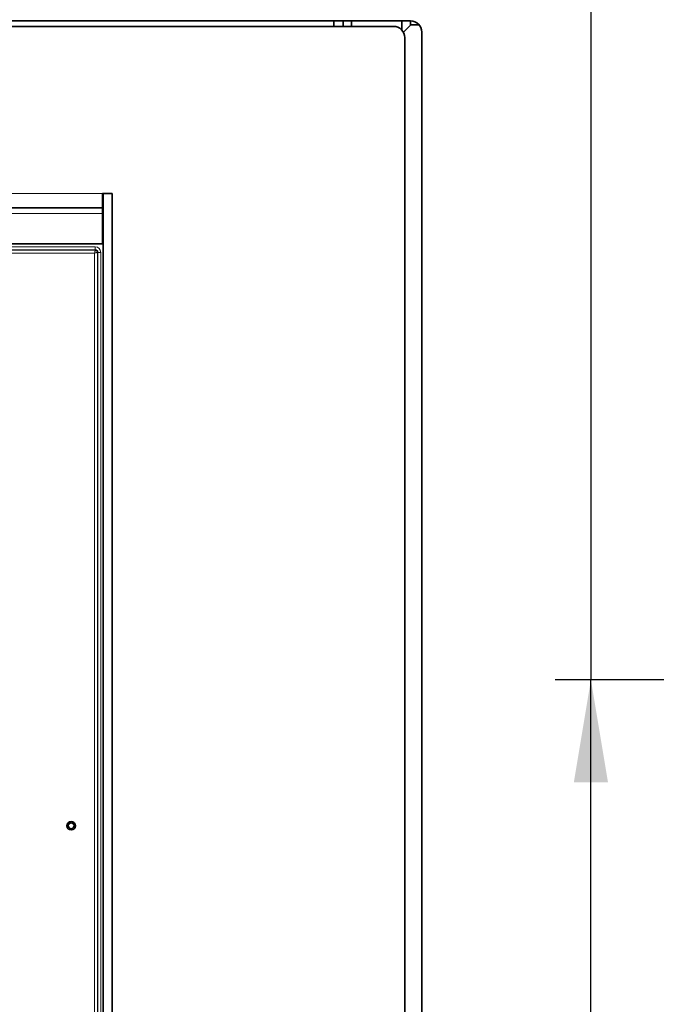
# Model space of a CAD drawing. Header units: millimetres. Extents: x 0 to 1118, y 0 to 864.
# Tile 30 of 86: x 542 to 571, y 172 to 216. Entities that reach past the tile are written whole.
import ezdxf

# ---------------------------------------------------------------- set-up
doc = ezdxf.new("R2010")
doc.units = ezdxf.units.MM
doc.layers.add('ALPHAREV', color=7, linetype='Continuous', lineweight=25)
doc.styles.add('SLDTEXTSTYLE0', font='TXT', dxfattribs={"width": 0.605})
doc.dimstyles.new('SLDDIMSTYLE2', dxfattribs={"dimtxt": 3.175, "dimasz": 4.572, "dimexe": 0, "dimexo": 0.0625, "dimgap": 0.79375, "dimtad": 0, "dimtih": 1, "dimtoh": 1, "dimdec": 1, "dimlfac": 4, "dimrnd": 1e-09, "dimzin": 12, "dimdsep": 46, "dimtxsty": 'SLDTEXTSTYLE0', "dimsah": 1, "dimcen": 0.09, "dimadec": 0, "dimazin": 3, "dimtfac": 1, "dimtofl": 0, "dimtmove": 0, "dimatfit": 3, "dimfxl": 1, "dimfrac": 2, "dimtolj": 1, "dimtzin": 12, "dimarcsym": 0})

# ---------------------------------------------------------------- blocks, each defined once
blk = doc.blocks.new('_D_11')
at = {"layer": 'ALPHAREV'}
for p, q in [((555.691, 241.668), (554.6, 241.668)), ((554.6, 241.668), (554.6, 236.795)), ((561.754, 241.668), (562.846, 241.668)), ((562.846, 241.668), (562.846, 236.795)), ((564.664, 239.231), (567.839, 239.231)), ((567.839, 239.231), (567.839, 186.093)), ((554.6, 236.795), (555.691, 236.795)), ((562.846, 236.795), (561.754, 236.795)), ((572.896, 186.093), (566.239, 186.093)), ((567.839, 132.068), (567.839, 186.093)), ((672.503, 132.068), (566.239, 132.068))]:
    blk.add_line(p, q, dxfattribs=at)
for points in [[(567.839, 186.093), (567.077, 181.521), (568.601, 181.521)], [(567.839, 132.068), (568.601, 136.64), (567.077, 136.64)]]:
    blk.add_solid(points, dxfattribs=at)
at = {"layer": 'ALPHAREV', "char_height": 3.175, "attachment_point": 1, "style": 'SLDTEXTSTYLE0'}
for s, insert in [('216.1', (542.594, 240.888)), ('8.5', (555.691, 240.888))]:
    blk.add_mtext(s, dxfattribs=dict(at, insert=insert))

msp = doc.modelspace()

# ---------------------------------------------------------------- linework, layer by layer
at = {"color": 7, "linetype": 'Continuous', "lineweight": 35}
for p, q in [((559.787833, 215.479547), (495.667833, 215.479547)), ((559.032833, 215.229547), (495.912833, 215.229547)), ((556.370333, 215.479547), (556.370333, 215.229547)), ((556.787833, 215.479547), (556.787833, 215.229547)), ((557.157833, 215.479547), (557.157833, 215.229547)), ((559.407833, 215.060266), (559.407833, 215.479547)), ((559.805333, 215.297972), (559.47338, 214.966018)), ((559.787833, 215.280472), (559.787833, 215.479547)), ((559.805333, 215.297972), (560.173327, 215.297972)), ((559.532833, 145.592047), (559.532833, 214.729547)), ((560.287833, 145.342047), (560.287833, 214.979547)), ((546.472833, 207.785797), (546.042833, 207.785797)), ((546.042833, 207.785797), (546.042833, 207.135797)), ((546.072833, 207.785797), (546.472833, 207.785797)), ((546.072833, 152.535797), (546.072833, 207.785797)), ((546.472833, 152.535797), (546.472833, 207.785797)), ((546.042833, 207.135797), (508.902833, 207.135797)), ((546.042833, 206.885797), (546.042833, 207.135797)), ((546.042833, 207.120472), (546.072833, 207.120472)), ((546.042833, 207.100045), (546.072833, 207.100045)), ((546.042833, 206.885797), (546.042833, 205.535797)), ((546.042833, 206.102889), (546.072833, 206.092221)), ((546.042833, 205.535797), (508.902833, 205.535797))]:
    msp.add_line(p, q, dxfattribs=at)
at = {"color": 7, "linetype": 'Continuous', "lineweight": 18}
for p, q in [((508.902833, 207.785797), (546.042833, 207.785797)), ((508.902833, 206.885797), (546.042833, 206.885797)), ((546.042833, 205.922), (546.072833, 205.908775)), ((546.072833, 205.768393), (546.042833, 205.784576)), ((509.222833, 205.399092), (545.722833, 205.399092)), ((545.722833, 205.274264), (509.222833, 205.274264)), ((509.222833, 205.247374), (545.722833, 205.247374)), ((545.689907, 205.122545), (509.25576, 205.122545)), ((545.689907, 155.188398), (545.689907, 205.122545)), ((545.722833, 205.399092), (545.722833, 205.274264)), ((545.722833, 205.247374), (545.722833, 205.274264)), ((545.814735, 205.155472), (545.814735, 155.155472)), ((545.841625, 205.155472), (545.814735, 205.155472)), ((545.841625, 155.155472), (545.841625, 205.155472)), ((545.966454, 205.155472), (545.841625, 205.155472)), ((545.966454, 205.155472), (545.966454, 155.155472))]:
    msp.add_line(p, q, dxfattribs=at)
at = {"color": 7, "linetype": 'Continuous', "lineweight": 35}
for radius in [0.1875, 0.130468]:
    msp.add_circle((544.647833, 179.587972), radius, dxfattribs=at)
for centre in [(559.032833, 214.729547), (559.787833, 214.979547)]:
    msp.add_arc(centre, 0.5, 0, 90, dxfattribs=at)
at = {"color": 7, "linetype": 'Continuous', "lineweight": 18}
for radius in [0.243621, 0.118792]:
    msp.add_arc((545.722833, 205.155472), radius, 0, 90, dxfattribs=at)
for points, knots in [([(545.722833, 205.247374), (545.722348, 205.244915), (545.721606, 205.241159), (545.717413, 205.224669), (545.711869, 205.20346), (545.702602, 205.169141), (545.69414, 205.138082), (545.689907, 205.122545)], [0, 0, 0, 0, 0.241429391, 0.368727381, 0.500411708, 0.750079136, 1, 1, 1, 1]), ([(545.689907, 205.122545), (545.705444, 205.126778), (545.736502, 205.13524), (545.770822, 205.144508), (545.792032, 205.150051), (545.808521, 205.154244), (545.812277, 205.154986), (545.814735, 205.155472)], [0, 0, 0, 0, 0.2499208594, 0.4995882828, 0.631287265, 0.7585901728, 1, 1, 1, 1]), ([(545.722833, 205.247374), (545.734865, 205.245967), (545.758914, 205.243155), (545.789265, 205.221901), (545.810517, 205.191551), (545.813329, 205.167503), (545.814735, 205.155472)], [0, 0, 0, 0, 0.25016125, 0.500009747, 0.74985337, 1, 1, 1, 1])]:
    msp.add_open_spline(points, degree=3, knots=knots, dxfattribs=at)

# ---------------------------------------------------------------- dimensions: what is measured, and where the dimension line sits
at = {"layer": 'ALPHAREV'}
dim = msp.add_linear_dim(base=(567.839254, 186.092972), p1=(674.102833, 132.067972), p2=(574.495931, 186.092972), angle=90, dimstyle='SLDDIMSTYLE2', dxfattribs=at)
dim.commit()
dim.dimension.update_dxf_attribs({"geometry": '_D_11', "text_midpoint": (567.839254, 239.231175), "dimtype": 160})

doc.saveas('drawing.dxf')
